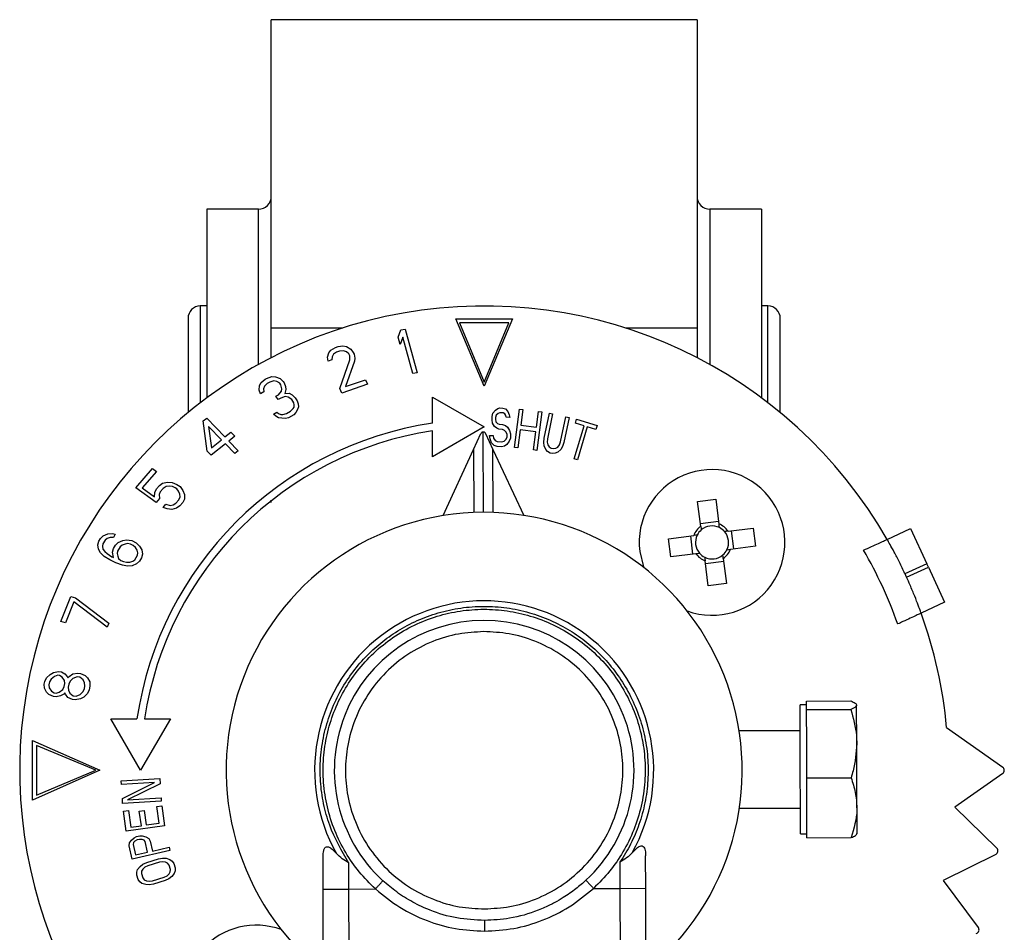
# Model space of a CAD drawing. Header units: millimetres. Extents: x 376 to 1218, y -39 to 832.
# Tile 3 of 25: x 652 to 729, y 123 to 194. Entities that reach past the tile are written whole.
import ezdxf

# ---------------------------------------------------------------- set-up
doc = ezdxf.new("R2010")
doc.units = ezdxf.units.MM

msp = doc.modelspace()

# ---------------------------------------------------------------- linework, layer by layer
at = {"color": 7, "linetype": 'Continuous', "lineweight": 25}
for p, q in [((704.982, 193.943), (671.98, 193.943)), ((670.981, 179.249), (666.981, 179.249)), ((666.981, 179.249), (666.981, 164.624)), ((709.981, 179.249), (705.981, 179.249)), ((709.981, 179.249), (709.981, 164.624)), ((666.981, 171.749), (666.481, 171.749)), ((710.481, 171.749), (709.981, 171.749)), ((665.531, 170.799), (665.531, 163.485)), ((686.281, 170.746), (690.681, 170.746)), ((688.481, 165.54), (686.281, 170.746)), ((686.56, 170.446), (688.481, 165.84)), ((690.402, 170.446), (686.56, 170.446)), ((690.681, 170.746), (688.481, 165.54)), ((688.481, 165.84), (690.402, 170.446)), ((711.431, 163.485), (711.431, 170.799)), ((671.981, 167.745), (671.981, 170.044)), ((681.808, 169.324), (682.012, 169.892)), ((682.012, 169.892), (682.356, 169.956)), ((682.356, 169.956), (683.295, 166.57)), ((704.981, 170.044), (704.981, 167.745)), ((681.968, 168.748), (681.808, 169.324)), ((682.172, 169.316), (681.968, 168.748)), ((682.951, 166.506), (682.172, 169.316)), ((676.336, 167.767), (676.434, 168.116)), ((676.434, 168.116), (676.594, 168.329)), ((676.594, 168.329), (676.949, 168.53)), ((676.801, 168.007), (676.697, 167.813)), ((677.047, 168.17), (676.801, 168.007)), ((676.949, 168.53), (677.17, 168.607)), ((677.267, 168.246), (677.047, 168.17)), ((677.17, 168.607), (677.531, 168.653)), ((677.573, 168.273), (677.267, 168.246)), ((677.531, 168.653), (677.813, 168.592)), ((677.8, 168.194), (677.573, 168.273)), ((678.001, 168.027), (677.8, 168.194)), ((677.813, 168.592), (678.155, 168.396)), ((678.062, 167.891), (678.001, 168.027)), ((678.155, 168.396), (678.332, 168.142)), ((678.332, 168.142), (678.393, 168.005)), ((678.393, 168.005), (678.46, 167.713)), ((676.402, 167.475), (676.336, 167.767)), ((676.678, 167.57), (676.402, 167.475)), ((676.697, 167.813), (676.678, 167.57)), ((677.292, 165.34), (678.074, 167.58)), ((678.441, 167.47), (677.733, 165.492)), ((678.074, 167.58), (678.062, 167.891)), ((678.46, 167.713), (678.441, 167.47)), ((683.295, 166.57), (682.951, 166.506)), ((671.08, 165.581), (671.201, 165.818)), ((671.201, 165.818), (671.517, 166.078)), ((671.674, 165.739), (671.461, 165.536)), ((671.517, 166.078), (671.619, 166.134)), ((671.619, 166.134), (672.018, 166.269)), ((671.879, 165.852), (671.674, 165.739)), ((672.176, 165.931), (671.879, 165.852)), ((672.018, 166.269), (672.306, 166.258)), ((672.412, 165.891), (672.176, 165.931)), ((672.306, 166.258), (672.677, 166.122)), ((672.639, 165.762), (672.412, 165.891)), ((672.723, 165.637), (672.639, 165.762)), ((672.677, 166.122), (672.895, 165.902)), ((672.788, 165.333), (672.723, 165.637)), ((672.895, 165.902), (672.978, 165.778)), ((672.978, 165.778), (673.094, 165.502)), ((679.429, 165.684), (677.444, 164.998)), ((677.733, 165.492), (679.277, 166.026)), ((679.277, 166.026), (679.429, 165.684)), ((671.043, 165.22), (671.08, 165.581)), ((671.158, 164.944), (671.043, 165.22)), ((671.414, 165.085), (671.158, 164.944)), ((671.461, 165.536), (671.391, 165.327)), ((671.391, 165.327), (671.414, 165.085)), ((672.341, 164.746), (672.546, 164.859)), ((672.546, 164.859), (672.769, 165.152)), ((672.769, 165.152), (672.788, 165.333)), ((673.117, 165.26), (673.038, 164.961)), ((673.038, 164.961), (673.376, 164.977)), ((673.094, 165.502), (673.117, 165.26)), ((673.376, 164.977), (673.604, 164.848)), ((673.604, 164.848), (673.821, 164.628)), ((677.444, 164.998), (677.292, 165.34)), ((672.508, 164.498), (672.341, 164.746)), ((672.712, 164.611), (672.508, 164.498)), ((673.061, 164.718), (672.712, 164.611)), ((673.297, 164.679), (673.061, 164.718)), ((673.566, 164.487), (673.297, 164.679)), ((673.733, 164.239), (673.566, 164.487)), ((673.765, 164.086), (673.733, 164.239)), ((673.746, 163.906), (673.765, 164.086)), ((673.821, 164.628), (673.988, 164.38)), ((673.988, 164.38), (674.062, 164.165)), ((674.062, 164.165), (674.085, 163.923)), ((684.481, 164.682), (688.481, 162.373)), ((684.481, 162.66), (684.481, 164.682)), ((672.15, 163.365), (672.405, 163.506)), ((672.326, 163.207), (672.15, 163.365)), ((672.405, 163.506), (672.54, 163.41)), ((672.54, 163.41), (672.725, 163.342)), ((672.725, 163.342), (672.869, 163.336)), ((672.869, 163.336), (673.166, 163.415)), ((673.166, 163.415), (673.472, 163.584)), ((673.472, 163.584), (673.686, 163.787)), ((673.686, 163.787), (673.746, 163.906)), ((673.894, 163.477), (673.732, 163.302)), ((674.015, 163.714), (673.894, 163.477)), ((674.085, 163.923), (674.015, 163.714)), ((689.105, 163.172), (689.161, 163.425)), ((689.161, 163.425), (689.348, 163.672)), ((689.348, 163.672), (689.529, 163.791)), ((689.554, 163.406), (689.417, 163.285)), ((689.529, 163.791), (689.707, 163.846)), ((689.688, 163.464), (689.554, 163.406)), ((689.951, 163.451), (689.688, 163.464)), ((689.707, 163.846), (689.925, 163.836)), ((689.925, 163.836), (690.141, 163.762)), ((690.079, 163.381), (689.951, 163.451)), ((690.16, 163.25), (690.079, 163.381)), ((690.141, 163.762), (690.306, 163.562)), ((690.306, 163.562), (690.425, 163.301)), ((690.832, 160.778), (691.216, 163.753)), ((691.216, 163.753), (691.476, 163.719)), ((691.476, 163.719), (691.321, 162.517)), ((692.536, 162.36), (692.691, 163.562)), ((692.952, 163.529), (692.567, 160.554)), ((692.691, 163.562), (692.952, 163.529)), ((693.124, 161.49), (693.534, 163.426)), ((693.79, 163.372), (693.381, 161.436)), ((693.534, 163.426), (693.79, 163.372)), ((666.71, 162.834), (666.982, 163.054)), ((667.022, 160.501), (666.71, 162.834)), ((666.982, 163.054), (668.383, 161.601)), ((672.553, 163.077), (672.326, 163.207)), ((672.79, 163.037), (672.553, 163.077)), ((673.077, 163.026), (672.79, 163.037)), ((673.323, 163.077), (673.077, 163.026)), ((673.732, 163.302), (673.323, 163.077)), ((689.093, 162.917), (689.105, 163.172)), ((689.125, 162.66), (689.093, 162.917)), ((689.287, 162.396), (689.125, 162.66)), ((689.364, 163.096), (689.358, 162.968)), ((689.358, 162.968), (689.393, 162.775)), ((689.417, 163.285), (689.364, 163.096)), ((689.393, 162.775), (689.518, 162.641)), ((689.518, 162.641), (689.646, 162.571)), ((689.646, 162.571), (689.908, 162.559)), ((689.908, 162.559), (690.124, 162.484)), ((690.198, 163.12), (690.16, 163.25)), ((690.46, 163.107), (690.198, 163.12)), ((690.425, 163.301), (690.46, 163.107)), ((694.408, 161.219), (694.818, 163.155)), ((695.075, 163.1), (694.665, 161.164)), ((694.818, 163.155), (695.075, 163.1)), ((695.552, 162.652), (695.643, 162.958)), ((696.224, 162.454), (695.552, 162.652)), ((695.643, 162.958), (697.237, 162.488)), ((667.125, 162.403), (667.34, 160.757)), ((668.111, 161.381), (667.125, 162.403)), ((668.383, 161.601), (668.837, 161.968)), ((668.837, 161.968), (669.148, 161.645)), ((688.481, 162.373), (684.481, 160.063)), ((684.481, 160.063), (684.481, 162.07)), ((687.665, 160.626), (688.23, 161.855)), ((688.428, 155.749), (688.411, 161.971)), ((688.593, 161.856), (689.165, 160.63)), ((689.456, 162.261), (689.287, 162.396)), ((689.628, 162.188), (689.456, 162.261)), ((689.89, 162.176), (689.628, 162.188)), ((690.062, 162.104), (689.89, 162.176)), ((690.187, 161.97), (690.062, 162.104)), ((690.124, 162.484), (690.292, 162.349)), ((690.265, 161.775), (690.187, 161.97)), ((690.292, 162.349), (690.455, 162.085)), ((690.455, 162.085), (690.53, 161.826)), ((690.53, 161.826), (690.515, 161.507)), ((691.272, 162.137), (691.092, 160.744)), ((692.487, 161.98), (691.272, 162.137)), ((691.321, 162.517), (692.536, 162.36)), ((692.307, 160.587), (692.487, 161.98)), ((695.465, 159.883), (696.224, 162.454)), ((696.476, 162.38), (695.717, 159.808)), ((697.147, 162.182), (696.476, 162.38)), ((697.237, 162.488), (697.147, 162.182)), ((668.422, 161.058), (667.333, 160.178)), ((667.34, 160.757), (668.111, 161.381)), ((669.148, 160.305), (668.422, 161.058)), ((669.148, 161.645), (668.694, 161.278)), ((668.694, 161.278), (669.421, 160.525)), ((688.904, 161.712), (689.167, 161.699)), ((688.936, 161.455), (688.904, 161.712)), ((689.052, 161.13), (688.936, 161.455)), ((689.261, 160.928), (689.052, 161.13)), ((689.167, 161.699), (689.201, 161.506)), ((689.201, 161.506), (689.323, 161.308)), ((689.323, 161.308), (689.495, 161.236)), ((689.495, 161.236), (689.845, 161.22)), ((689.845, 161.22), (690.022, 161.275)), ((690.022, 161.275), (690.16, 161.396)), ((690.16, 161.396), (690.256, 161.583)), ((690.416, 161.256), (690.229, 161.01)), ((690.256, 161.583), (690.265, 161.775)), ((690.515, 161.507), (690.416, 161.256)), ((693.101, 161.169), (693.124, 161.49)), ((693.133, 160.901), (693.101, 161.169)), ((693.381, 161.436), (693.371, 161.177)), ((693.371, 161.177), (693.417, 160.972)), ((694.312, 160.978), (694.408, 161.219)), ((694.665, 161.164), (694.556, 160.861)), ((667.333, 160.178), (667.022, 160.501)), ((669.421, 160.525), (669.148, 160.305)), ((685.304, 155.495), (687.665, 160.626)), ((687.665, 160.626), (687.678, 155.733)), ((689.178, 155.737), (689.165, 160.63)), ((689.165, 160.63), (691.553, 155.512)), ((689.477, 160.854), (689.261, 160.928)), ((689.826, 160.837), (689.477, 160.854)), ((690.048, 160.89), (689.826, 160.837)), ((690.229, 161.01), (690.048, 160.89)), ((691.092, 160.744), (690.832, 160.778)), ((692.567, 160.554), (692.307, 160.587)), ((693.252, 160.615), (693.133, 160.901)), ((693.397, 160.454), (693.252, 160.615)), ((693.597, 160.346), (693.397, 160.454)), ((693.417, 160.972), (693.519, 160.82)), ((693.519, 160.82), (693.677, 160.721)), ((693.769, 160.31), (693.597, 160.346)), ((693.677, 160.721), (693.848, 160.685)), ((693.996, 160.327), (693.769, 160.31)), ((693.848, 160.685), (694.032, 160.711)), ((694.193, 160.416), (693.996, 160.327)), ((694.032, 160.711), (694.187, 160.809)), ((694.187, 160.809), (694.312, 160.978)), ((694.417, 160.629), (694.193, 160.416)), ((694.556, 160.861), (694.417, 160.629)), ((695.717, 159.808), (695.465, 159.883)), ((661.474, 157.649), (662.775, 159.146)), ((663.078, 158.926), (661.968, 157.649)), ((662.775, 159.146), (663.078, 158.926)), ((663.306, 157.827), (663.558, 158.003)), ((663.558, 158.003), (663.931, 158.091)), ((663.931, 158.091), (664.287, 158.048)), ((664.287, 158.048), (664.666, 157.916)), ((663.047, 156.507), (661.474, 157.649)), ((661.968, 157.649), (662.936, 156.946)), ((662.936, 156.946), (662.946, 157.298)), ((662.946, 157.298), (663.076, 157.562)), ((663.076, 157.562), (663.306, 157.827)), ((663.379, 157.343), (663.286, 157.123)), ((663.608, 157.607), (663.379, 157.343)), ((663.822, 157.739), (663.608, 157.607)), ((664.058, 157.783), (663.822, 157.739)), ((664.316, 157.74), (664.058, 157.783)), ((664.535, 157.652), (664.316, 157.74)), ((664.656, 157.564), (664.535, 157.652)), ((664.799, 157.388), (664.656, 157.564)), ((664.666, 157.916), (664.908, 157.74)), ((664.904, 157.168), (664.799, 157.388)), ((664.908, 157.74), (665.134, 157.432)), ((665.134, 157.432), (665.261, 157.125)), ((663.315, 156.815), (663.047, 156.507)), ((663.286, 157.123), (663.315, 156.815)), ((664.375, 156.332), (664.588, 156.464)), ((664.588, 156.464), (664.818, 156.728)), ((664.818, 156.728), (664.911, 156.948)), ((665.12, 156.509), (664.891, 156.244)), ((664.911, 156.948), (664.904, 157.168)), ((665.251, 156.773), (665.12, 156.509)), ((665.261, 157.125), (665.251, 156.773)), ((671.981, 156.509), (671.981, 156.692)), ((705.028, 156.598), (706.436, 156.775)), ((705.272, 154.659), (705.028, 156.598)), ((706.436, 156.775), (706.681, 154.837)), ((663.591, 156.111), (663.821, 156.375)), ((663.909, 156.024), (663.591, 156.111)), ((663.821, 156.375), (664.139, 156.288)), ((664.266, 155.98), (663.909, 156.024)), ((664.139, 156.288), (664.375, 156.332)), ((664.639, 156.068), (664.266, 155.98)), ((664.891, 156.244), (664.639, 156.068)), ((705.243, 154.891), (706.651, 155.069)), ((707.391, 154.285), (709.33, 154.53)), ((707.623, 154.314), (707.801, 152.906)), ((709.33, 154.53), (709.507, 153.121)), ((719.714, 153.651), (721.53, 154.49)), ((721.53, 154.49), (722.788, 151.767)), ((658.528, 153.228), (658.612, 153.51)), ((658.612, 153.51), (658.733, 153.71)), ((658.733, 153.71), (658.951, 153.927)), ((659.098, 153.595), (658.917, 153.296)), ((658.951, 153.927), (659.303, 154.077)), ((659.256, 153.712), (659.098, 153.595)), ((659.481, 153.796), (659.256, 153.712)), ((659.303, 154.077), (659.662, 154.095)), ((659.742, 153.797), (659.481, 153.796)), ((659.662, 154.095), (659.893, 154.046)), ((659.893, 154.046), (659.742, 153.797)), ((659.903, 153.2), (660.121, 153.416)), ((660.121, 153.416), (660.474, 153.567)), ((660.474, 153.567), (660.765, 153.618)), ((660.765, 153.618), (661.161, 153.553)), ((661.161, 153.553), (661.497, 153.388)), ((702.782, 153.704), (704.72, 153.949)), ((702.959, 152.296), (702.782, 153.704)), ((704.666, 152.511), (704.488, 153.919)), ((658.578, 152.879), (658.528, 153.228)), ((658.756, 152.598), (658.578, 152.879)), ((658.917, 153.296), (658.894, 153.113)), ((658.894, 153.113), (658.937, 152.897)), ((658.937, 152.897), (659.078, 152.698)), ((659.078, 152.698), (659.249, 152.55)), ((659.669, 152.667), (659.753, 152.95)), ((659.756, 152.236), (659.669, 152.667)), ((659.753, 152.95), (659.903, 153.2)), ((660.058, 152.735), (660.034, 152.553)), ((660.269, 153.085), (660.058, 152.735)), ((660.427, 153.202), (660.269, 153.085)), ((660.651, 153.285), (660.427, 153.202)), ((660.846, 153.319), (660.651, 153.285)), ((661.077, 153.27), (660.846, 153.319)), ((661.279, 153.172), (661.077, 153.27)), ((661.45, 153.023), (661.279, 153.172)), ((661.591, 152.824), (661.45, 153.023)), ((661.497, 153.388), (661.772, 153.124)), ((661.635, 152.609), (661.591, 152.824)), ((661.772, 153.124), (661.95, 152.842)), ((661.95, 152.842), (662, 152.494)), ((709.507, 153.121), (707.569, 152.876)), ((659.031, 152.333), (658.756, 152.598)), ((659.471, 152.052), (659.031, 152.333)), ((659.249, 152.55), (659.622, 152.302)), ((659.941, 151.822), (659.471, 152.052)), ((659.622, 152.302), (659.756, 152.236)), ((660.034, 152.553), (660.078, 152.337)), ((660.078, 152.337), (660.152, 152.171)), ((660.152, 152.171), (660.323, 152.022)), ((660.323, 152.022), (660.524, 151.924)), ((660.524, 151.924), (660.756, 151.875)), ((660.756, 151.875), (661.017, 151.876)), ((661.017, 151.876), (661.242, 151.96)), ((661.242, 151.96), (661.4, 152.076)), ((661.4, 152.076), (661.611, 152.426)), ((661.765, 151.962), (661.547, 151.745)), ((661.611, 152.426), (661.635, 152.609)), ((661.916, 152.211), (661.765, 151.962)), ((662, 152.494), (661.916, 152.211)), ((704.898, 152.54), (702.959, 152.296)), ((705.853, 150.05), (705.608, 151.988)), ((707.047, 151.934), (705.638, 151.756)), ((707.017, 152.166), (707.262, 150.227)), ((660.441, 151.641), (659.941, 151.822)), ((660.836, 151.576), (660.441, 151.641)), ((661.195, 151.594), (660.836, 151.576)), ((661.547, 151.745), (661.195, 151.594)), ((722.788, 151.767), (721.098, 150.985)), ((721.224, 150.713), (722.914, 151.494)), ((722.914, 151.494), (722.788, 151.767)), ((722.914, 151.494), (724.172, 148.771)), ((707.262, 150.227), (705.853, 150.05)), ((655.677, 147.275), (656.44, 149.231)), ((656.44, 149.231), (656.799, 149.126)), ((656.799, 149.126), (659.388, 147.158)), ((656.672, 148.8), (656.035, 147.17)), ((659.261, 146.832), (656.672, 148.8)), ((724.172, 148.771), (722.357, 147.932)), ((656.035, 147.17), (655.677, 147.275)), ((659.388, 147.158), (659.261, 146.832)), ((654.422, 142.643), (654.554, 142.92)), ((654.554, 142.92), (654.835, 143.181)), ((654.914, 142.821), (654.793, 142.601)), ((654.835, 143.181), (655.093, 143.327)), ((655.183, 143.024), (654.914, 142.821)), ((655.093, 143.327), (655.487, 143.399)), ((655.429, 143.113), (655.183, 143.024)), ((655.578, 143.097), (655.429, 143.113)), ((655.487, 143.399), (655.71, 143.374)), ((655.777, 142.957), (655.578, 143.097)), ((655.71, 143.374), (655.984, 143.226)), ((655.954, 142.703), (655.777, 142.957)), ((655.984, 143.226), (656.172, 143.029)), ((656.172, 143.029), (656.223, 142.906)), ((656.223, 142.906), (656.32, 143.012)), ((656.32, 143.012), (656.59, 143.216)), ((656.594, 142.864), (656.399, 142.652)), ((656.59, 143.216), (656.984, 143.288)), ((656.926, 143.002), (656.594, 142.864)), ((657.149, 142.977), (656.926, 143.002)), ((656.984, 143.288), (657.207, 143.263)), ((657.411, 142.772), (657.149, 142.977)), ((657.207, 143.263), (657.555, 143.106)), ((657.513, 142.526), (657.411, 142.772)), ((657.555, 143.106), (657.743, 142.909)), ((657.743, 142.909), (657.908, 142.598)), ((654.375, 142.414), (654.422, 142.643)), ((654.392, 142.12), (654.375, 142.414)), ((654.556, 141.809), (654.392, 142.12)), ((654.793, 142.601), (654.747, 142.372)), ((654.747, 142.372), (654.775, 142.135)), ((654.775, 142.135), (654.951, 141.881)), ((655.545, 141.814), (655.814, 142.017)), ((655.814, 142.017), (655.935, 142.237)), ((655.935, 142.237), (655.981, 142.466)), ((655.981, 142.466), (655.954, 142.703)), ((656.279, 142.432), (656.232, 142.204)), ((656.232, 142.204), (656.26, 141.966)), ((656.26, 141.966), (656.362, 141.721)), ((656.399, 142.652), (656.279, 142.432)), ((657.374, 141.84), (657.495, 142.06)), ((657.495, 142.06), (657.541, 142.289)), ((657.541, 142.289), (657.513, 142.526)), ((657.855, 141.961), (657.722, 141.683)), ((657.924, 142.304), (657.855, 141.961)), ((657.908, 142.598), (657.924, 142.304)), ((654.744, 141.612), (654.556, 141.809)), ((655.093, 141.456), (654.744, 141.612)), ((654.951, 141.881), (655.151, 141.741)), ((655.315, 141.43), (655.093, 141.456)), ((655.151, 141.741), (655.299, 141.725)), ((655.299, 141.725), (655.545, 141.814)), ((655.636, 141.511), (655.315, 141.43)), ((655.893, 141.657), (655.636, 141.511)), ((655.991, 141.763), (655.893, 141.657)), ((656.042, 141.64), (655.991, 141.763)), ((656.218, 141.386), (656.042, 141.64)), ((656.566, 141.23), (656.218, 141.386)), ((656.362, 141.721), (656.624, 141.516)), ((656.789, 141.205), (656.566, 141.23)), ((656.624, 141.516), (656.847, 141.49)), ((657.184, 141.277), (656.789, 141.205)), ((656.847, 141.49), (657.179, 141.628)), ((657.179, 141.628), (657.374, 141.84)), ((657.441, 141.423), (657.184, 141.277)), ((657.722, 141.683), (657.441, 141.423)), ((713.476, 140.816), (712.976, 140.814)), ((712.984, 137.803), (712.976, 140.814)), ((713.475, 141.113), (716.904, 141.122)), ((713.476, 140.783), (713.475, 141.113)), ((713.477, 140.453), (713.476, 140.783)), ((713.477, 140.453), (716.906, 140.462)), ((713.484, 137.804), (713.477, 140.453)), ((717.359, 137.814), (717.351, 140.793)), ((659.548, 139.749), (661.57, 139.749)), ((661.857, 135.749), (659.548, 139.749)), ((664.167, 139.749), (661.857, 135.749)), ((662.16, 139.749), (664.167, 139.749)), ((724.328, 139.065), (728.67, 135.994)), ((712.982, 138.814), (708.247, 138.802)), ((653.484, 133.429), (653.484, 138.069)), ((653.484, 138.069), (658.69, 135.749)), ((653.784, 137.671), (653.784, 133.827)), ((658.39, 135.749), (653.784, 137.671)), ((713.003, 130.814), (712.984, 137.803)), ((713.491, 135.155), (713.484, 137.804)), ((717.372, 132.847), (717.359, 137.814)), ((658.69, 135.749), (653.484, 133.429)), ((653.784, 133.827), (658.39, 135.749)), ((660.356, 134.918), (663.351, 135.099)), ((663.351, 135.099), (663.374, 134.706)), ((713.491, 135.155), (716.92, 135.165)), ((713.497, 132.837), (713.491, 135.155)), ((728.67, 135.504), (724.957, 132.878)), ((660.372, 134.655), (660.356, 134.918)), ((662.92, 134.81), (660.372, 134.655)), ((660.438, 133.564), (662.92, 134.81)), ((663.374, 134.706), (660.828, 133.456)), ((660.462, 133.171), (660.438, 133.564)), ((660.828, 133.456), (663.441, 133.615)), ((663.441, 133.615), (663.457, 133.353)), ((663.457, 133.353), (660.462, 133.171)), ((663.116, 132.95), (663.495, 133.004)), ((663.3, 131.651), (663.116, 132.95)), ((663.495, 133.004), (663.716, 131.445)), ((708.263, 132.802), (712.997, 132.814)), ((713.504, 130.518), (713.497, 132.837)), ((717.372, 132.847), (717.378, 130.827)), ((724.957, 132.878), (728.214, 129.704)), ((660.525, 132.583), (660.904, 132.637)), ((660.746, 131.024), (660.525, 132.583)), ((660.904, 132.637), (661.088, 131.337)), ((661.75, 132.58), (662.13, 132.634)), ((661.91, 131.454), (661.75, 132.58)), ((662.13, 132.634), (662.289, 131.507)), ((663.716, 131.445), (660.746, 131.024)), ((661.088, 131.337), (661.91, 131.454)), ((662.289, 131.507), (663.3, 131.651)), ((661.136, 130.334), (661.357, 130.518)), ((661.357, 130.518), (661.535, 130.602)), ((661.535, 130.602), (661.784, 130.657)), ((661.784, 130.657), (661.98, 130.656)), ((661.98, 130.656), (662.258, 130.583)), ((662.258, 130.583), (662.483, 130.454)), ((713.003, 130.814), (713.503, 130.816)), ((713.504, 130.518), (716.932, 130.527)), ((660.972, 129.894), (660.987, 130.122)), ((661.2, 128.869), (660.972, 129.894)), ((660.987, 130.122), (661.136, 130.334)), ((661.308, 130.148), (661.275, 130.006)), ((661.275, 130.006), (661.455, 129.195)), ((661.414, 130.261), (661.308, 130.148)), ((661.592, 130.345), (661.414, 130.261)), ((661.779, 130.387), (661.592, 130.345)), ((661.975, 130.386), (661.779, 130.387)), ((662.119, 130.328), (661.975, 130.386)), ((662.209, 130.214), (662.119, 130.328)), ((662.389, 129.402), (662.209, 130.214)), ((662.483, 130.454), (662.593, 130.254)), ((662.593, 130.254), (662.763, 129.485)), ((662.763, 129.485), (664.072, 129.775)), ((664.072, 129.775), (664.129, 129.519)), ((664.129, 129.519), (661.2, 128.869)), ((661.455, 129.195), (662.389, 129.402)), ((676.005, 126.534), (675.999, 129.055)), ((701.005, 126.6), (700.999, 129.121)), ((728.137, 129.22), (724.059, 127.208)), ((661.622, 128.059), (661.815, 128.301)), ((661.815, 128.301), (662.033, 128.46)), ((662.171, 128.228), (662.014, 128.088)), ((662.033, 128.46), (662.325, 128.596)), ((662.402, 128.345), (662.171, 128.228)), ((662.325, 128.596), (663.24, 128.878)), ((663.317, 128.627), (662.402, 128.345)), ((663.24, 128.878), (663.558, 128.93)), ((663.574, 128.661), (663.317, 128.627)), ((663.558, 128.93), (663.828, 128.922)), ((663.783, 128.634), (663.574, 128.661)), ((663.944, 128.546), (663.783, 128.634)), ((663.828, 128.922), (664.123, 128.83)), ((664.056, 128.397), (663.944, 128.546)), ((664.159, 128.063), (664.056, 128.397)), ((664.123, 128.83), (664.297, 128.7)), ((664.297, 128.7), (664.422, 128.51)), ((664.422, 128.51), (664.525, 128.176)), ((678.005, 126.539), (678, 128.559)), ((699, 128.615), (699.005, 126.595)), ((661.552, 127.854), (661.622, 128.059)), ((661.555, 127.626), (661.552, 127.854)), ((661.659, 127.291), (661.555, 127.626)), ((661.931, 127.925), (661.921, 127.739)), ((661.921, 127.739), (662.025, 127.404)), ((662.014, 128.088), (661.931, 127.925)), ((662.764, 127.174), (663.678, 127.457)), ((663.678, 127.457), (663.909, 127.574)), ((663.909, 127.574), (664.067, 127.714)), ((664.266, 127.501), (664.048, 127.342)), ((664.067, 127.714), (664.15, 127.877)), ((664.15, 127.877), (664.159, 128.063)), ((664.458, 127.743), (664.266, 127.501)), ((664.529, 127.948), (664.458, 127.743)), ((664.525, 128.176), (664.529, 127.948)), ((661.784, 127.101), (661.659, 127.291)), ((661.958, 126.972), (661.784, 127.101)), ((662.253, 126.88), (661.958, 126.972)), ((662.025, 127.404), (662.137, 127.256)), ((662.137, 127.256), (662.298, 127.168)), ((662.523, 126.871), (662.253, 126.88)), ((662.298, 127.168), (662.507, 127.141)), ((662.507, 127.141), (662.764, 127.174)), ((662.841, 126.924), (662.523, 126.871)), ((663.756, 127.206), (662.841, 126.924)), ((664.048, 127.342), (663.756, 127.206)), ((724.059, 127.208), (726.779, 123.563)), ((676.005, 126.534), (678.005, 126.539)), ((678.005, 126.539), (680.052, 126.544)), ((678.027, 118.309), (678.005, 126.539)), ((696.959, 126.589), (699.005, 126.595)), ((699.005, 126.595), (701.005, 126.6)), ((699.005, 126.595), (699.027, 118.365))]:
    msp.add_line(p, q, dxfattribs=at)
at = {"color": 8, "linetype": 'Continuous', "lineweight": 25}
for p, q in [((670.981, 167.209), (670.981, 179.249)), ((705.981, 179.249), (705.981, 167.209)), ((666.481, 171.749), (666.481, 164.245)), ((710.481, 164.245), (710.481, 171.749)), ((671.981, 170.044), (677.532, 170.044)), ((699.43, 170.044), (704.981, 170.044))]:
    msp.add_line(p, q, dxfattribs=at)
at = {"color": 7, "linetype": 'Continuous', "lineweight": 25, "flags": 128}
msp.add_lwpolyline([(700.539, 152.706), (700.822, 151.518), (700.837, 151.476)], dxfattribs=at)
at = {"color": 7, "linetype": 'Continuous', "lineweight": 25}
for centre, radius, start, end in [((670.981, 180.249), 1, 270, 0), ((705.981, 180.249), 1, 180, 270), ((688.481, 135.749), 36, 29.8199, 240.44251), ((666.481, 170.799), 0.95, 90, 180), ((710.481, 170.799), 0.95, 0, 90), ((688.481, 135.749), 27.206, 98.45451, 171.54549), ((688.481, 135.749), 26.624, 98.64097, 171.35903), ((706.145, 153.413), 5.65, 249.95396, 187.18227), ((688.481, 135.749), 20, 308.83467, 231.47029), ((706.145, 153.413), 1.522, 124.99407, 159.37046), ((706.145, 153.413), 1.281, 130.85655, 153.50798), ((706.145, 153.413), 1.281, 63.50798, 130.85655), ((706.145, 153.413), 1.522, 34.99407, 69.37046), ((706.145, 153.413), 1.281, 40.85655, 63.50798), ((706.145, 153.413), 1.281, 333.50798, 40.85655), ((706.145, 153.413), 1.281, 153.50798, 220.85655), ((706.145, 153.413), 1.281, 310.85655, 333.50798), ((706.145, 153.413), 1.522, 304.99407, 339.37046), ((688.481, 135.749), 34, 19.48419, 30.11601), ((706.145, 153.413), 1.522, 214.99407, 249.37046), ((706.145, 153.413), 1.281, 220.85655, 243.50798), ((706.145, 153.413), 1.28, 243.50798, 310.85655), ((688.481, 135.749), 36, 24.56136, 25.03883), ((688.481, 135.749), 13.142, 330.88751, 209.41745), ((688.481, 135.749), 11.615, 312.78666, 227.5183), ((688.481, 135.749), 36, 5.28439, 19.7803), ((728.497, 135.749), 0.3, 305.26594, 54.73406), ((728.004, 129.489), 0.3, 296.26594, 45.73406), ((670.817, 118.085), 5.65, 69.95396, 340.3706), ((726.539, 123.383), 0.3, 287.26594, 36.73406)]:
    msp.add_arc(centre, radius, start, end, dxfattribs=at)
for points, knots in [([(671.981, 170.044), (671.981, 170.131), (671.981, 170.305), (671.981, 170.574), (671.981, 170.849), (671.981, 171.13), (671.981, 171.417), (671.981, 171.71), (671.981, 172.279), (671.981, 173.154), (671.981, 174.391), (671.981, 175.7), (671.981, 177.544), (671.981, 179.944), (671.981, 182.812), (671.981, 185.506), (671.981, 187.881), (671.981, 189.898), (671.981, 191.286), (671.981, 192.212), (671.981, 192.82), (671.981, 193.31), (671.981, 193.611), (671.981, 193.782), (671.981, 193.875), (671.981, 193.932), (671.981, 193.94), (671.981, 193.943)], [0, 0, 0, 0, 0.011122, 0.022225, 0.033317, 0.044407, 0.055501, 0.066606, 0.077732, 0.11891, 0.160105, 0.202999, 0.24591, 0.333425, 0.420939, 0.506635, 0.58891, 0.666535, 0.744161, 0.785339, 0.826533, 0.869428, 0.912339, 0.934278, 0.956161, 0.978049, 1, 1, 1, 1]), ([(704.981, 193.943), (704.981, 193.942), (704.981, 193.941), (704.981, 193.926), (704.981, 193.903), (704.981, 193.87), (704.981, 193.829), (704.981, 193.778), (704.981, 193.717), (704.981, 193.58), (704.981, 193.31), (704.981, 192.82), (704.981, 192.212), (704.981, 191.286), (704.981, 189.898), (704.981, 187.881), (704.981, 185.506), (704.981, 182.812), (704.981, 179.944), (704.981, 177.544), (704.981, 175.7), (704.981, 174.391), (704.981, 173.154), (704.981, 172.201), (704.981, 171.488), (704.981, 170.987), (704.981, 170.503), (704.981, 170.197), (704.981, 170.044)], [0, 0, 0, 0, 0.010981, 0.02194, 0.032886, 0.043826, 0.054766, 0.065715, 0.07668, 0.087668, 0.130563, 0.173473, 0.214652, 0.255846, 0.333471, 0.411096, 0.493371, 0.579067, 0.666581, 0.754095, 0.79699, 0.8399, 0.881079, 0.922273, 0.941722, 0.961132, 0.980545, 1, 1, 1, 1]), ([(688.411, 161.971), (688.399, 161.97), (688.374, 161.969), (688.335, 161.957), (688.299, 161.938), (688.264, 161.908), (688.242, 161.879), (688.233, 161.86), (688.23, 161.855)], [0, 0, 0, 0, 0.153453, 0.307918, 0.450344, 0.622959, 0.884236, 1, 1, 1, 1]), ([(688.593, 161.856), (688.584, 161.872), (688.571, 161.896), (688.536, 161.93), (688.502, 161.951), (688.465, 161.965), (688.434, 161.97), (688.417, 161.971), (688.411, 161.971)], [0, 0, 0, 0, 0.313633, 0.488583, 0.63636, 0.78473, 0.921774, 1, 1, 1, 1]), ([(705.272, 154.659), (705.273, 154.647), (705.284, 154.563), (705.296, 154.471), (705.306, 154.387), (705.307, 154.381)], [0, 0, 0, 0, 0.12965, 0.934694, 1, 1, 1, 1]), ([(706.716, 154.559), (706.715, 154.565), (706.704, 154.648), (706.693, 154.741), (706.682, 154.825), (706.681, 154.837)], [0, 0, 0, 0, 0.065306, 0.87035, 1, 1, 1, 1]), ([(707.391, 154.285), (707.379, 154.284), (707.295, 154.273), (707.203, 154.261), (707.119, 154.251), (707.113, 154.25)], [0, 0, 0, 0, 0.12965, 0.934694, 1, 1, 1, 1]), ([(704.999, 153.984), (704.992, 153.983), (704.909, 153.972), (704.817, 153.961), (704.732, 153.95), (704.72, 153.949)], [0, 0, 0, 0, 0.065306, 0.87035, 1, 1, 1, 1]), ([(717.891, 152.809), (718.097, 152.904), (718.508, 153.094), (719.056, 153.347), (719.468, 153.537), (719.684, 153.637), (719.706, 153.647), (719.714, 153.651)], [0, 0, 0, 0, 0.2158096, 0.4316356, 0.6470016, 0.8615265, 1, 1, 1, 1]), ([(721.098, 150.985), (720.953, 151.289), (720.663, 151.897), (720.247, 152.694), (719.92, 153.291), (719.74, 153.606), (719.722, 153.638), (719.714, 153.651)], [0, 0, 0, 0, 0.214221, 0.428422, 0.643114, 0.858085, 1, 1, 1, 1]), ([(707.291, 152.841), (707.297, 152.842), (707.38, 152.853), (707.473, 152.864), (707.557, 152.875), (707.569, 152.876)], [0, 0, 0, 0, 0.065306, 0.87035, 1, 1, 1, 1]), ([(704.898, 152.54), (704.91, 152.541), (704.994, 152.552), (705.087, 152.564), (705.17, 152.574), (705.176, 152.575)], [0, 0, 0, 0, 0.12965, 0.934694, 1, 1, 1, 1]), ([(705.573, 152.266), (705.574, 152.26), (705.585, 152.177), (705.596, 152.085), (705.607, 152), (705.608, 151.988)], [0, 0, 0, 0, 0.0653065, 0.8703499, 1, 1, 1, 1]), ([(707.017, 152.166), (707.016, 152.178), (707.005, 152.262), (706.993, 152.355), (706.983, 152.438), (706.982, 152.444)], [0, 0, 0, 0, 0.12965, 0.934694, 1, 1, 1, 1]), ([(722.357, 147.932), (722.346, 147.963), (722.323, 148.026), (722.145, 148.511), (721.869, 149.219), (721.545, 150), (721.315, 150.51), (721.224, 150.713)], [0, 0, 0, 0, 0.21412, 0.428219, 0.642832, 0.857817, 1, 1, 1, 1]), ([(678, 128.559), (677.445, 129.509), (676.593, 130.966), (675.998, 133.161), (675.756, 134.914), (675.763, 136.703), (676.025, 138.479), (676.528, 140.194), (677.252, 141.787), (678.167, 143.243), (679.236, 144.522), (680.441, 145.639), (681.79, 146.598), (683.283, 147.391), (684.925, 147.993), (686.657, 148.371), (688.447, 148.501), (690.238, 148.381), (691.972, 148.012), (693.617, 147.419), (695.115, 146.633), (696.468, 145.681), (697.68, 144.571), (698.755, 143.297), (699.678, 141.846), (700.41, 140.257), (700.922, 138.545), (701.194, 136.77), (701.209, 134.982), (700.981, 133.225), (700.521, 131.568), (699.873, 130.011), (699.291, 129.08), (699, 128.615)], [0, 0, 0, 0, 0.0595593, 0.091337, 0.1231053, 0.1557264, 0.1883381, 0.2205322, 0.2527166, 0.2833075, 0.3138889, 0.3432104, 0.3725226, 0.4037617, 0.4349915, 0.4674689, 0.499937, 0.5324144, 0.5648825, 0.5961216, 0.6273514, 0.6566729, 0.6859851, 0.716576, 0.7471574, 0.7793514, 0.8115359, 0.844157, 0.8767687, 0.9085464, 0.9403147, 0.9701598, 1, 1, 1, 1]), ([(680.052, 126.544), (679.62, 126.974), (678.756, 127.835), (677.704, 129.369), (676.861, 131.059), (676.28, 132.893), (675.987, 134.793), (675.989, 136.683), (676.264, 138.519), (676.801, 140.271), (677.584, 141.928), (678.617, 143.471), (679.889, 144.869), (681.385, 146.077), (683.048, 147.04), (684.809, 147.726), (686.621, 148.137), (688.448, 148.274), (690.275, 148.147), (692.089, 147.746), (693.853, 147.069), (695.522, 146.114), (697.025, 144.915), (698.304, 143.523), (699.345, 141.986), (700.137, 140.333), (700.683, 138.584), (700.968, 136.749), (700.98, 134.859), (700.697, 132.958), (700.126, 131.121), (699.292, 129.427), (698.248, 127.887), (697.389, 127.022), (696.959, 126.589)], [0, 0, 0, 0, 0.030532, 0.061068, 0.092846, 0.125, 0.157154, 0.188932, 0.219461, 0.25, 0.28053, 0.311068, 0.342846, 0.375, 0.407154, 0.438932, 0.469461, 0.5, 0.53053, 0.561068, 0.592846, 0.625, 0.657154, 0.688932, 0.719461, 0.75, 0.78053, 0.811068, 0.842846, 0.875, 0.907154, 0.938932, 0.969464, 1, 1, 1, 1]), ([(722.357, 147.932), (722.337, 147.923), (722.297, 147.904), (721.984, 147.76), (721.524, 147.547), (721.011, 147.31), (720.671, 147.153), (720.534, 147.09)], [0, 0, 0, 0, 0.213629, 0.427245, 0.641217, 0.855978, 1, 1, 1, 1]), ([(688.452, 146.498), (687.797, 146.461), (686.447, 146.386), (684.445, 145.783), (682.521, 144.786), (680.806, 143.383), (679.414, 141.661), (678.421, 139.732), (677.851, 137.727), (677.672, 135.72), (677.861, 133.715), (678.442, 131.713), (679.446, 129.789), (680.847, 128.074), (682.569, 126.681), (684.498, 125.694), (686.503, 125.101), (687.854, 125.033), (688.51, 125)], [0, 0, 0, 0, 0.058258, 0.120006, 0.18432, 0.25, 0.31568, 0.379994, 0.441742, 0.5, 0.558258, 0.620006, 0.68432, 0.75, 0.81568, 0.879994, 0.941742, 1, 1, 1, 1]), ([(688.51, 125), (689.165, 125.037), (690.515, 125.112), (692.517, 125.715), (694.441, 126.712), (696.156, 128.115), (697.548, 129.837), (698.541, 131.766), (699.112, 133.771), (699.29, 135.778), (699.101, 137.783), (698.52, 139.785), (697.516, 141.709), (696.116, 143.424), (694.393, 144.817), (692.464, 145.804), (690.459, 146.397), (689.108, 146.465), (688.452, 146.498)], [0, 0, 0, 0, 0.058258, 0.120006, 0.18432, 0.25, 0.31568, 0.379994, 0.441742, 0.5, 0.558258, 0.620006, 0.68432, 0.75, 0.81568, 0.879994, 0.941742, 1, 1, 1, 1]), ([(716.904, 141.122), (717.029, 141.069), (717.281, 140.961), (717.328, 140.849), (717.351, 140.793)], [0, 0, 0, 0, 0.495458, 1, 1, 1, 1]), ([(717.351, 140.793), (717.351, 140.785), (717.345, 140.674), (717.117, 140.564), (716.906, 140.462)], [0, 0, 0, 0, 0.070201, 1, 1, 1, 1]), ([(716.906, 140.462), (717.09, 139.791), (717.33, 138.918), (717.354, 138.022), (717.359, 137.814)], [0, 0, 0, 0, 0.768151, 1, 1, 1, 1]), ([(717.359, 137.814), (717.305, 137.107), (717.236, 136.21), (716.975, 135.347), (716.92, 135.165)], [0, 0, 0, 0, 0.788999, 1, 1, 1, 1]), ([(716.92, 135.165), (717.045, 134.788), (717.299, 134.029), (717.348, 133.243), (717.372, 132.847)], [0, 0, 0, 0, 0.495458, 1, 1, 1, 1]), ([(717.372, 132.847), (717.372, 132.792), (717.368, 132.009), (717.142, 131.241), (716.932, 130.527)], [0, 0, 0, 0, 0.070201, 1, 1, 1, 1]), ([(716.932, 130.527), (717.057, 130.581), (717.308, 130.69), (717.354, 130.802), (717.378, 130.859)], [0, 0, 0, 0, 0.495458, 1, 1, 1, 1]), ([(675.999, 129.055), (676.005, 129.218), (676.016, 129.475), (676.118, 129.725), (676.245, 129.83), (676.413, 129.823), (676.65, 129.687), (676.861, 129.484), (677, 129.331), (677.033, 129.294)], [0, 0, 0, 0, 0.250579, 0.393247, 0.504785, 0.616991, 0.740194, 0.93817, 1, 1, 1, 1]), ([(699.963, 129.355), (700.059, 129.46), (700.236, 129.654), (700.478, 129.839), (700.666, 129.903), (700.813, 129.861), (700.94, 129.68), (700.992, 129.407), (700.997, 129.191), (700.999, 129.121)], [0, 0, 0, 0, 0.180075, 0.330437, 0.435768, 0.541448, 0.67191, 0.893529, 1, 1, 1, 1]), ([(678, 128.559), (677.821, 128.664), (677.46, 128.876), (677.177, 129.154), (677.033, 129.294)], [0, 0, 0, 0, 0.494975, 1, 1, 1, 1]), ([(699.963, 129.355), (699.821, 129.215), (699.539, 128.936), (699.179, 128.721), (699, 128.615)], [0, 0, 0, 0, 0.503137, 1, 1, 1, 1]), ([(688.512, 124.104), (687.792, 124.142), (686.351, 124.217), (684.484, 124.775), (682.938, 125.498), (681.708, 126.266), (680.985, 126.885), (680.637, 127.183)], [0, 0, 0, 0, 0.249504, 0.499136, 0.669855, 0.841258, 1, 1, 1, 1]), ([(696.371, 127.225), (696.249, 127.115), (695.995, 126.885), (695.579, 126.548), (695.115, 126.205), (694.572, 125.844), (694.059, 125.545), (693.576, 125.295), (693.147, 125.093), (692.127, 124.667), (690.578, 124.212), (689.162, 124.138), (688.512, 124.104)], [0, 0, 0, 0, 0.056972, 0.118812, 0.185526, 0.257119, 0.344909, 0.391182, 0.445964, 0.509259, 0.774711, 1, 1, 1, 1]), ([(680.052, 126.544), (680.668, 126.046), (681.893, 125.055), (684.014, 124.04), (686.237, 123.388), (687.759, 123.312), (688.514, 123.274)], [0, 0, 0, 0, 0.255729, 0.508314, 0.755931, 1, 1, 1, 1]), ([(688.514, 123.274), (689.271, 123.316), (690.796, 123.401), (693.016, 124.066), (695.13, 125.093), (696.347, 126.088), (696.959, 126.589)], [0, 0, 0, 0, 0.244661, 0.492655, 0.744728, 1, 1, 1, 1]), ([(688.512, 124.104), (688.512, 124.061), (688.512, 123.972), (688.513, 123.769), (688.514, 123.532), (688.514, 123.359), (688.514, 123.274)], [0, 0, 0, 0, 0.245615, 0.499895, 0.75423, 1, 1, 1, 1])]:
    msp.add_open_spline(points, degree=3, knots=knots, dxfattribs=at)
for points in [[(680.052, 126.544), (680.111, 126.609), (680.229, 126.737), (680.393, 126.917), (680.537, 127.074), (680.603, 127.147), (680.637, 127.183)], [(696.371, 127.225), (696.404, 127.189), (696.471, 127.116), (696.616, 126.96), (696.781, 126.782), (696.9, 126.653), (696.959, 126.589)], [(676.028, 117.975), (676.024, 119.394), (676.017, 122.232), (676.009, 125.1), (676.005, 126.534)], [(701.028, 118.041), (701.024, 119.46), (701.017, 122.299), (701.009, 125.166), (701.005, 126.6)]]:
    msp.add_open_spline(points, degree=3, dxfattribs=at)

doc.saveas('drawing.dxf')
